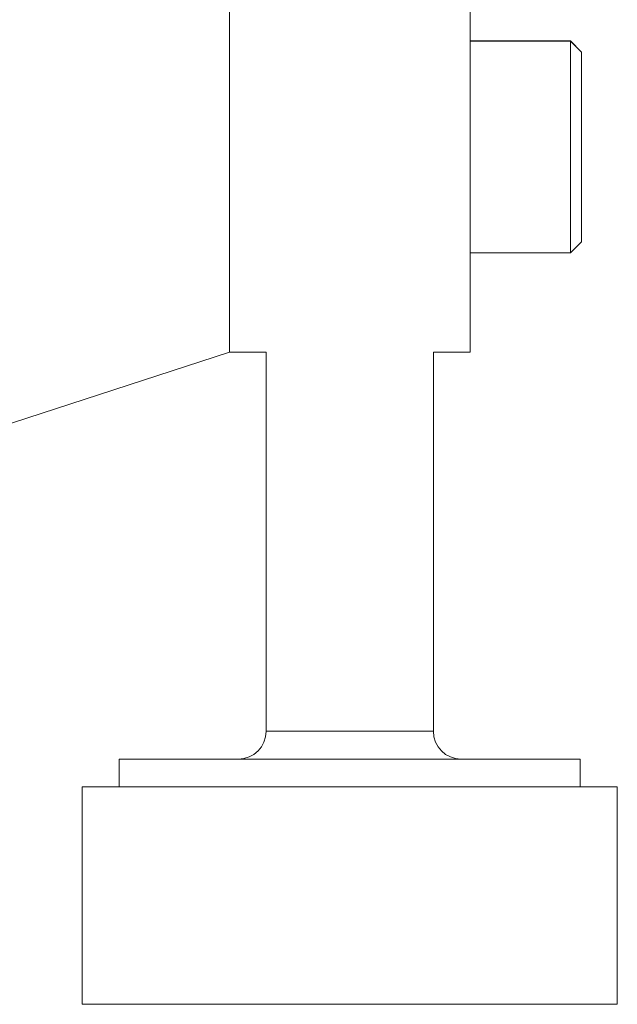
# Model space of a CAD drawing. Header units: inches. Extents: x 1.4 to 30, y 0.7 to 21.5.
# Tile 69 of 93: x 20.049 to 20.472, y 9.652 to 10.347. Entities that reach past the tile are written whole.
import ezdxf

# ---------------------------------------------------------------- set-up
doc = ezdxf.new("R2010")
doc.units = ezdxf.units.IN
doc.header["$MEASUREMENT"] = 0

msp = doc.modelspace()

# ---------------------------------------------------------------- linework, layer by layer
at = {"color": 7, "linetype": 'Continuous', "lineweight": 15}
for p, q in [((20.19755, 10.94342), (20.19755, 10.1122)), ((20.36755, 10.72426), (20.36755, 10.1904)), ((20.43842, 10.33211), (20.36755, 10.33211)), ((20.43842, 10.332), (20.36755, 10.332)), ((20.44629, 10.32424), (20.43842, 10.33211)), ((20.43842, 10.33211), (20.43842, 10.332)), ((20.44629, 10.32413), (20.43842, 10.332)), ((20.43842, 10.332), (20.43842, 10.1824)), ((20.44629, 10.32424), (20.44629, 10.32413)), ((20.44629, 10.32413), (20.44629, 10.19027)), ((20.36755, 10.1904), (20.36755, 10.18616)), ((20.36755, 10.18616), (20.36755, 10.1122)), ((20.43842, 10.1824), (20.44629, 10.19027)), ((20.36755, 10.1824), (20.43842, 10.1824)), ((20.00519, 10.0497), (20.19755, 10.1122)), ((20.19755, 10.1122), (20.2235, 10.1122)), ((20.2235, 10.1122), (20.2235, 9.84448)), ((20.34161, 9.84448), (20.34161, 10.1122)), ((20.34161, 10.1122), (20.36755, 10.1122)), ((20.34161, 9.84448), (20.2235, 9.84448)), ((20.11975, 9.8248), (20.11975, 9.80511)), ((20.11975, 9.8248), (20.35519, 9.8248)), ((20.35519, 9.8248), (20.44535, 9.8248)), ((20.44535, 9.80511), (20.44535, 9.8248)), ((20.09357, 9.80511), (20.09357, 9.65157)), ((20.36687, 9.80511), (20.09357, 9.80511)), ((20.47153, 9.80511), (20.36687, 9.80511)), ((20.47153, 9.65157), (20.47153, 9.80511)), ((20.09357, 9.65157), (20.36687, 9.65157)), ((20.36687, 9.65157), (20.47153, 9.65157))]:
    msp.add_line(p, q, dxfattribs=at)
for centre, start, end in [((20.20381, 9.84448), 270, 0), ((20.36129, 9.84448), 180, 270)]:
    msp.add_arc(centre, 0.01969, start, end, dxfattribs=at)

doc.saveas('drawing.dxf')
